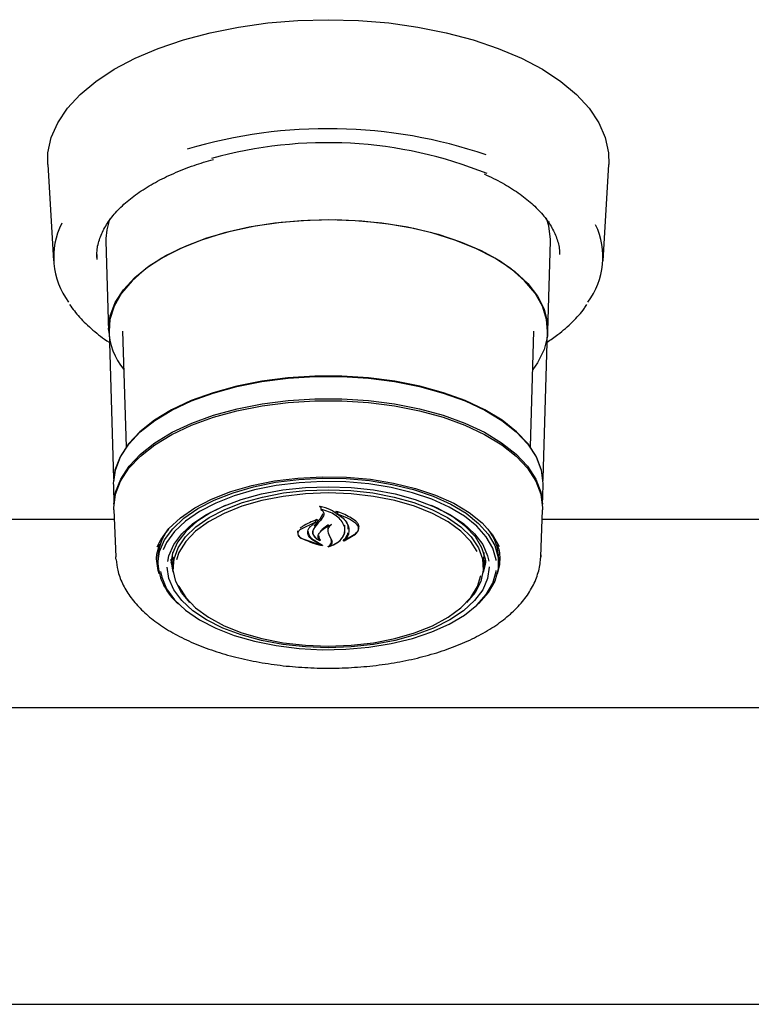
# Model space of a CAD drawing. Header units: inches. Extents: x 35 to 206, y 22 to 147.
# Tile 24 of 49: x 89.5 to 92.58, y 96.93 to 101.08. Entities that reach past the tile are written whole.
import ezdxf

# ---------------------------------------------------------------- set-up
doc = ezdxf.new("R2010")
doc.units = ezdxf.units.IN
doc.header["$LTSCALE"] = 16
doc.header["$MEASUREMENT"] = 0

msp = doc.modelspace()

# ---------------------------------------------------------------- linework, layer by layer
at = {"color": 7, "linetype": 'Continuous', "lineweight": 25}
for p, q in [((89.6167, 100.4671), (89.6414, 100.06)), ((91.9584, 100.06), (91.983, 100.4671)), ((91.7302, 100.2264), (91.7278, 100.2136)), ((89.8625, 100.1428), (89.8739, 99.7644)), ((91.7258, 99.7644), (91.7373, 100.1428)), ((91.7373, 100.1428), (91.7374, 100.1499)), ((91.7761, 100.0878), (91.7759, 100.0918)), ((89.8756, 99.764), (89.8944, 99.1425)), ((89.9329, 99.7648), (89.9477, 99.2765)), ((91.6521, 99.2765), (91.6668, 99.7648)), ((91.7054, 99.1425), (91.7242, 99.764)), ((89.8936, 99.1152), (89.8961, 99.0304)), ((91.7036, 99.0304), (91.7062, 99.1152)), ((90.769, 99.0213), (90.7639, 99.0245)), ((90.769, 99.0234), (90.769, 99.0128)), ((89.8961, 99.0108), (89.9041, 98.8124)), ((90.7651, 98.9736), (90.7781, 98.9951)), ((90.78, 98.9861), (90.7668, 98.9657)), ((90.8392, 99.0013), (90.8392, 98.9923)), ((91.6957, 98.8124), (91.7037, 99.0108)), ((89.8977, 98.9705), (88.6273, 98.9705)), ((90.7456, 98.9594), (90.6823, 98.9282)), ((90.7226, 98.9422), (90.7203, 98.9365)), ((90.7208, 98.9374), (90.7456, 98.9594)), ((90.7531, 98.9689), (90.7456, 98.9634)), ((90.7456, 98.9661), (90.7456, 98.9594)), ((90.7975, 98.9372), (90.7975, 98.9229)), ((90.8701, 98.9263), (90.8701, 98.9464)), ((90.8701, 98.9154), (90.8702, 98.9309)), ((90.9276, 98.9323), (90.9276, 98.9377)), ((92.9725, 98.9705), (91.7021, 98.9705)), ((90.6718, 98.9152), (90.6718, 98.9111)), ((90.6881, 98.8899), (90.7707, 98.8625)), ((90.7347, 98.921), (90.7347, 98.917)), ((90.7989, 98.9146), (90.8056, 98.9)), ((90.8056, 98.9), (90.8143, 98.8825)), ((90.8641, 98.8803), (90.9163, 98.912)), ((90.867, 98.8811), (90.9148, 98.9089)), ((90.7707, 98.8625), (90.7348, 98.8832)), ((90.7362, 98.8861), (90.7754, 98.8625)), ((90.7626, 98.8847), (90.7626, 98.8827)), ((90.7707, 98.8634), (90.7707, 98.8625)), ((90.8052, 98.8585), (90.8052, 98.8579)), ((90.867, 98.8831), (90.867, 98.8811)), ((89.9046, 98.8032), (89.9041, 98.8124)), ((90.0757, 98.8012), (90.0759, 98.8085)), ((90.0759, 98.8051), (90.076, 98.8124)), ((90.1436, 98.8179), (90.1442, 98.8316)), ((90.1438, 98.8113), (90.1436, 98.8179)), ((90.1438, 98.8113), (90.1457, 98.7623)), ((91.454, 98.7623), (91.456, 98.8113)), ((91.4556, 98.8316), (91.456, 98.8113)), ((91.5224, 98.8254), (91.5239, 98.8085)), ((91.6959, 98.8214), (91.6957, 98.8124)), ((90.081, 98.7977), (90.0818, 98.7784)), ((90.1456, 98.7661), (90.1377, 98.8036)), ((91.4621, 98.8036), (91.4542, 98.7661)), ((91.518, 98.7784), (91.5187, 98.7977)), ((91.5187, 98.7977), (91.5189, 98.8049)), ((98.4418, 98.1772), (62.908, 98.1772)), ((62.8151, 96.9272), (98.5347, 96.9272))]:
    msp.add_line(p, q, dxfattribs=at)
at = {"color": 7, "linetype": 'Continuous', "lineweight": 25, "flags": 128}
for points in [[(89.6167, 100.4671), (89.6178, 100.5164), (89.6316, 100.5801), (89.659, 100.6428), (89.6998, 100.7036), (89.7536, 100.7618), (89.8196, 100.8168), (89.8972, 100.8679), (89.9853, 100.9145), (90.083, 100.956), (90.1892, 100.9921), (90.3025, 101.0221), (90.4216, 101.0459), (90.5452, 101.063), (90.6718, 101.0734), (90.7999, 101.0769), (90.928, 101.0734), (91.0546, 101.063), (91.1781, 101.0459), (91.2973, 101.0221), (91.4106, 100.9921), (91.5167, 100.956), (91.6145, 100.9145), (91.7026, 100.8679), (91.7802, 100.8168), (91.8462, 100.7618), (91.9, 100.7036), (91.9408, 100.6428), (91.9682, 100.5801), (91.9819, 100.5164), (91.983, 100.4671)], [(89.8738, 99.7714), (89.8808, 99.8283), (89.9018, 99.8843), (89.9364, 99.9387), (89.984, 99.9905), (90.044, 100.0389), (90.1155, 100.0833), (90.1974, 100.123), (90.2884, 100.1574), (90.3871, 100.1859), (90.4921, 100.2081), (90.6018, 100.2237), (90.7144, 100.2325), (90.8284, 100.2342), (90.9419, 100.2289), (91.0533, 100.2168), (91.1608, 100.1978), (91.2629, 100.1724), (91.358, 100.1409), (91.4445, 100.1038), (91.5214, 100.0617), (91.5872, 100.0152), (91.6412, 99.9649), (91.6824, 99.9118), (91.7102, 99.8565), (91.7242, 99.7999), (91.7242, 99.7429), (91.7102, 99.6863), (91.6824, 99.631), (91.6619, 99.6022)], [(90.7999, 100.2332), (90.6863, 100.2297), (90.5744, 100.2192), (90.466, 100.202), (90.3626, 100.1782), (90.2658, 100.1482), (90.1771, 100.1125), (90.0979, 100.0717), (90.0293, 100.0263), (89.9724, 99.977), (89.928, 99.9246), (89.8969, 99.8698), (89.8794, 99.8136), (89.8756, 99.764)], [(91.7242, 99.764), (91.7203, 99.8136), (91.7029, 99.8698), (91.6717, 99.9246), (91.6274, 99.977), (91.5705, 100.0263), (91.5019, 100.0717), (91.4227, 100.1125), (91.334, 100.1482), (91.2372, 100.1782), (91.1338, 100.202), (91.0254, 100.2192), (90.9135, 100.2297), (90.7999, 100.2332)], [(91.7374, 100.1499), (91.7303, 100.2075), (91.7202, 100.2393)], [(89.8236, 100.0878), (89.8234, 100.078), (89.8237, 100.0667)], [(91.7062, 99.1152), (91.7063, 99.1221), (91.6992, 99.1789), (91.6778, 99.2348), (91.6427, 99.2889), (91.5942, 99.3404), (91.5332, 99.3885), (91.4606, 99.4323), (91.3777, 99.4713), (91.2856, 99.5048), (91.1858, 99.5322), (91.08, 99.5531), (90.9697, 99.5673), (90.8568, 99.5744), (90.743, 99.5744), (90.63, 99.5673), (90.5198, 99.5531), (90.4139, 99.5322), (90.3142, 99.5048), (90.2221, 99.4713), (90.1391, 99.4323), (90.0666, 99.3885), (90.0056, 99.3404), (89.9571, 99.2889), (89.9219, 99.2348), (89.9006, 99.1789), (89.8935, 99.1221), (89.8936, 99.1152)], [(89.8953, 99.1298), (89.9023, 99.1781), (89.9235, 99.2339), (89.9587, 99.288), (90.007, 99.3394), (90.0679, 99.3873), (90.1403, 99.4311), (90.2232, 99.47), (90.3151, 99.5034), (90.4147, 99.5308), (90.5203, 99.5517), (90.6304, 99.5658), (90.7431, 99.5729), (90.8567, 99.5729), (90.9694, 99.5658), (91.0795, 99.5517), (91.1851, 99.5308), (91.2847, 99.5034), (91.3766, 99.47), (91.4594, 99.4311), (91.5319, 99.3873), (91.5927, 99.3394), (91.6411, 99.288), (91.6762, 99.2339), (91.6975, 99.1781), (91.7043, 99.1346)], [(89.8961, 99.0108), (89.8959, 99.0199), (89.903, 99.0766), (89.9243, 99.1323), (89.9594, 99.1863), (90.0077, 99.2377), (90.0685, 99.2856), (90.1409, 99.3293), (90.2237, 99.3682), (90.3155, 99.4015), (90.415, 99.4289), (90.5205, 99.4498), (90.6305, 99.4639), (90.7431, 99.471), (90.8566, 99.471), (90.9693, 99.4639), (91.0792, 99.4498), (91.1848, 99.4289), (91.2843, 99.4015), (91.3761, 99.3682), (91.4589, 99.3293), (91.5312, 99.2856), (91.5921, 99.2377), (91.6404, 99.1863), (91.6755, 99.1323), (91.6968, 99.0766), (91.7039, 99.0199), (91.7037, 99.0108)], [(89.8964, 99.0348), (89.9034, 99.0852), (89.9247, 99.1409), (89.9597, 99.1949), (90.0081, 99.2462), (90.0689, 99.2941), (90.1412, 99.3378), (90.2239, 99.3767), (90.3157, 99.41), (90.4152, 99.4374), (90.5207, 99.4583), (90.6306, 99.4724), (90.7431, 99.4795), (90.8566, 99.4795), (90.9692, 99.4724), (91.0791, 99.4583), (91.1846, 99.4374), (91.2841, 99.41), (91.3759, 99.3767), (91.4586, 99.3378), (91.5309, 99.2941), (91.5917, 99.2462), (91.64, 99.1949), (91.6751, 99.1409), (91.6964, 99.0852), (91.7034, 99.0348)], [(90.079, 98.8555), (90.0932, 98.8845), (90.1282, 98.9327), (90.1764, 98.978), (90.2367, 99.0195), (90.3079, 99.0564), (90.3888, 99.088), (90.4776, 99.1136), (90.5727, 99.1328), (90.6722, 99.1452), (90.7742, 99.1506), (90.8767, 99.1488), (90.9778, 99.1399), (91.0753, 99.1241), (91.1675, 99.1016), (91.2525, 99.0729), (91.3288, 99.0386), (91.3947, 98.9993), (91.449, 98.9558), (91.4908, 98.9089), (91.519, 98.8596), (91.52, 98.8572)], [(90.0817, 98.7856), (90.0887, 98.8356), (90.1095, 98.8846), (90.1438, 98.9317), (90.1908, 98.9759), (90.2497, 99.0165), (90.3193, 99.0525), (90.3983, 99.0833), (90.485, 99.1084), (90.5779, 99.1272), (90.6752, 99.1393), (90.7748, 99.1445), (90.875, 99.1428), (90.9736, 99.1341), (91.0689, 99.1186), (91.159, 99.0966), (91.2421, 99.0686), (91.3165, 99.0351), (91.3809, 98.9967), (91.434, 98.9542), (91.4748, 98.9085), (91.5024, 98.8603), (91.5164, 98.8107), (91.5164, 98.7606), (91.5024, 98.711), (91.4748, 98.6628), (91.434, 98.617), (91.4317, 98.6149)], [(91.5078, 98.7983), (91.5075, 98.8008), (91.4937, 98.8498), (91.4664, 98.8974), (91.4262, 98.9426), (91.3738, 98.9845), (91.3101, 99.0224), (91.2366, 99.0556), (91.1546, 99.0832), (91.0656, 99.1049), (90.9715, 99.1202), (90.874, 99.1288), (90.7751, 99.1305), (90.6767, 99.1254), (90.5807, 99.1134), (90.4889, 99.0948), (90.4032, 99.0701), (90.3252, 99.0396), (90.2565, 99.0041), (90.1983, 98.964), (90.1519, 98.9203), (90.118, 98.8738), (90.1032, 98.8429)], [(90.123, 98.7936), (90.1282, 98.8177), (90.1487, 98.8651), (90.1826, 98.9104), (90.229, 98.9529), (90.287, 98.9917), (90.3555, 99.0259), (90.433, 99.0549), (90.518, 99.0781), (90.6087, 99.095), (90.7033, 99.1053), (90.7999, 99.1088), (90.8965, 99.1053), (90.9911, 99.095), (91.0818, 99.0781), (91.1668, 99.0549), (91.2443, 99.0259), (91.3128, 98.9917), (91.3708, 98.9529), (91.4172, 98.9104), (91.451, 98.8651), (91.4716, 98.8177), (91.4766, 98.7952)], [(90.2167, 98.6206), (90.1807, 98.6633), (90.1565, 98.7095), (90.146, 98.757), (90.1495, 98.8047), (90.1669, 98.8517), (90.1977, 98.8969), (90.2414, 98.9393), (90.297, 98.9782), (90.3633, 99.0126), (90.4389, 99.0417), (90.5222, 99.0651), (90.6114, 99.0822), (90.7046, 99.0926), (90.7999, 99.096)], [(91.4275, 98.8357), (91.4011, 98.8774), (91.3593, 98.9209), (91.3049, 98.9608), (91.2392, 98.9962), (91.1637, 99.0263), (91.0801, 99.0504), (90.9903, 99.068), (90.8962, 99.0788), (90.7999, 99.0824), (90.7036, 99.0788), (90.6095, 99.068), (90.5196, 99.0504), (90.436, 99.0263), (90.3606, 98.9962), (90.2949, 98.9608), (90.2405, 98.9209), (90.1986, 98.8774), (90.1702, 98.8313), (90.1594, 98.8011)], [(90.7999, 99.096), (90.8951, 99.0926), (90.9884, 99.0822), (91.0776, 99.0651), (91.1609, 99.0417), (91.2365, 99.0126), (91.3028, 98.9782), (91.3584, 98.9393), (91.402, 98.8969), (91.4329, 98.8517), (91.4502, 98.8047), (91.4537, 98.757), (91.4433, 98.7095), (91.4191, 98.6633), (91.3831, 98.6206)], [(90.3649, 99.0299), (90.3053, 99.0006), (90.2461, 98.9622), (90.1986, 98.92), (90.164, 98.8747), (90.1429, 98.8274), (90.136, 98.7857)], [(91.4638, 98.7857), (91.4622, 98.8033), (91.448, 98.8512), (91.4201, 98.8976), (91.379, 98.9415), (91.3255, 98.982), (91.2608, 99.0181), (91.2349, 99.0299)], [(91.5237, 98.8124), (91.5221, 98.7799), (91.5128, 98.742)], [(90.087, 98.742), (90.0829, 98.7548), (90.0759, 98.8051)], [(91.4785, 98.7708), (91.4785, 98.7695), (91.4716, 98.7212), (91.451, 98.6739), (91.4172, 98.6285), (91.3708, 98.586), (91.3128, 98.5472), (91.2443, 98.513), (91.1668, 98.484), (91.0818, 98.4608), (90.9911, 98.4439), (90.8965, 98.4336), (90.7999, 98.4301), (90.7033, 98.4336), (90.6087, 98.4439), (90.518, 98.4608), (90.433, 98.484), (90.3555, 98.513), (90.287, 98.5472), (90.229, 98.586), (90.1826, 98.6285), (90.1487, 98.6739), (90.1282, 98.7212), (90.1212, 98.7695), (90.1212, 98.7695)], [(90.1471, 98.747), (90.144, 98.7566), (90.137, 98.7987)], [(91.4628, 98.7987), (91.4611, 98.7807), (91.4527, 98.747)], [(90.0922, 98.7518), (90.0975, 98.7267), (90.118, 98.6783), (90.1519, 98.6318), (90.1983, 98.5881), (90.2565, 98.5481), (90.3252, 98.5125), (90.4032, 98.482), (90.4889, 98.4573), (90.5807, 98.4388), (90.6767, 98.4268), (90.7751, 98.4216), (90.874, 98.4234), (90.9715, 98.4319), (91.0656, 98.4472), (91.1546, 98.4689), (91.2366, 98.4966), (91.3101, 98.5297), (91.3738, 98.5676), (91.4262, 98.6096), (91.4664, 98.6548), (91.4937, 98.7023), (91.5075, 98.7513), (91.508, 98.7549)], [(90.7999, 98.4365), (90.8962, 98.4401), (90.9903, 98.4508), (91.0801, 98.4685), (91.1637, 98.4926), (91.2392, 98.5227), (91.3049, 98.5581), (91.3593, 98.598), (91.4011, 98.6414), (91.4296, 98.6876), (91.4437, 98.7338)], [(90.1675, 98.6936), (90.1702, 98.6876), (90.1986, 98.6414), (90.2405, 98.598), (90.2949, 98.5581), (90.3606, 98.5227), (90.436, 98.4926), (90.5196, 98.4685), (90.6095, 98.4508), (90.7036, 98.4401), (90.7999, 98.4365)]]:
    msp.add_lwpolyline(points, dxfattribs=at)
at = {"color": 7, "linetype": 'Continuous', "lineweight": 25}
for centre, radius, start, end in [((90.7978, 98.5379), 2.0797, 71.267, 106.5572), ((90.7956, 98.7499), 1.8087, 68.1079, 105.6516), ((89.9578, 100.0766), 0.3158, 153.231, 216.894), ((90.1095, 100.1487), 0.247, 159.0239, 181.3834), ((91.6423, 100.0766), 0.3156, 323.0309, 25.4922), ((90.1565, 99.7817), 0.2829, 182.083, 219.3793), ((88.9805, 100.3536), 2.2559, 321.2931, 322.2856), ((88.727, 100.6518), 2.6464, 319.6099, 320.424), ((90.2931, 98.7996), 0.2121, 142.11, 180.5336), ((91.3063, 98.7992), 0.2127, 1.5517, 37.9275), ((90.3225, 98.8003), 0.2413, 183.4755, 230.1902)]:
    msp.add_arc(centre, radius, start, end, dxfattribs=at)
for points, knots in [([(89.825, 100.0687), (89.8245, 100.0802), (89.8231, 100.1092), (89.835, 100.1555), (89.8589, 100.2071), (89.8953, 100.2572), (89.9429, 100.3051), (90.0012, 100.3502), (90.0694, 100.3921), (90.1472, 100.43), (90.2291, 100.4626), (90.288, 100.4799), (90.3155, 100.488)], [0, 0, 0, 0, 0.071667, 0.180604, 0.288215, 0.393655, 0.497571, 0.600776, 0.703777, 0.806783, 0.909905, 1, 1, 1, 1]), ([(91.4574, 100.4266), (91.4835, 100.4143), (91.5357, 100.3895), (91.6025, 100.3474), (91.6599, 100.3024), (91.7061, 100.2551), (91.7413, 100.2062), (91.7641, 100.1562), (91.7752, 100.1179), (91.7748, 100.0963), (91.7747, 100.0915)], [0, 0, 0, 0, 0.135779, 0.272585, 0.40918, 0.545721, 0.682521, 0.820296, 0.960141, 1, 1, 1, 1]), ([(89.7094, 99.876), (89.7225, 99.8583), (89.7501, 99.8211), (89.807, 99.7687), (89.8501, 99.7333), (89.8765, 99.7173), (89.877, 99.7169)], [0, 0, 0, 0, 0.308735, 0.649646, 0.992771, 1, 1, 1, 1]), ([(91.7228, 99.7181), (91.7382, 99.7284), (91.7782, 99.7552), (91.8304, 99.8031), (91.8707, 99.8456), (91.8864, 99.8709), (91.8896, 99.876)], [0, 0, 0, 0, 0.218245, 0.565517, 0.912318, 1, 1, 1, 1]), ([(90.7639, 99.0245), (90.7638, 99.0246), (90.7636, 99.0247), (90.7635, 99.0249), (90.7634, 99.0252), (90.7635, 99.0254), (90.7637, 99.0257), (90.764, 99.0258), (90.7643, 99.0259), (90.7645, 99.0259), (90.7647, 99.0259), (90.7647, 99.0259)], [0, 0, 0, 0, 0.12213, 0.244142, 0.369036, 0.495912, 0.621919, 0.744524, 0.862853, 0.97805, 1, 1, 1, 1]), ([(90.838, 98.9916), (90.8292, 98.9984), (90.8095, 99.0137), (90.7811, 99.0225), (90.765, 99.0258), (90.7647, 99.0259)], [0, 0, 0, 0, 0.441621, 0.989607, 1, 1, 1, 1]), ([(90.769, 99.0128), (90.7715, 99.0109), (90.7765, 99.0073), (90.7807, 99.0005), (90.7823, 98.9932), (90.7808, 98.9885), (90.78, 98.9861)], [0, 0, 0, 0, 0.2499, 0.499686, 0.749378, 1, 1, 1, 1]), ([(90.8648, 98.95), (90.8606, 98.957), (90.8523, 98.9712), (90.8299, 98.9892), (90.8023, 99.0041), (90.7801, 99.0099), (90.769, 99.0128)], [0, 0, 0, 0, 0.250871, 0.500222, 0.749371, 1, 1, 1, 1]), ([(90.8321, 99.0035), (90.832, 99.0036), (90.8318, 99.0037), (90.8317, 99.0039), (90.8317, 99.0042), (90.8317, 99.0044), (90.832, 99.0046), (90.8322, 99.0048), (90.8326, 99.0048), (90.8329, 99.0048), (90.833, 99.0048), (90.8331, 99.0048)], [0, 0, 0, 0, 0.117367, 0.234628, 0.354486, 0.476491, 0.598282, 0.717509, 0.833042, 0.945512, 1, 1, 1, 1]), ([(90.8392, 98.9987), (90.8381, 98.9997), (90.836, 99.0015), (90.8333, 99.0029), (90.8321, 99.0035)], [0, 0, 0, 0, 0.531998, 1, 1, 1, 1]), ([(90.9163, 98.9629), (90.8997, 98.9744), (90.8752, 98.9913), (90.8433, 99.0015), (90.8331, 99.0048)], [0, 0, 0, 0, 0.680616, 1, 1, 1, 1]), ([(90.8392, 98.9923), (90.8475, 98.9869), (90.864, 98.9762), (90.8797, 98.956), (90.8884, 98.9343), (90.8868, 98.9196), (90.8859, 98.9123)], [0, 0, 0, 0, 0.250697, 0.4998927, 0.7491855, 1, 1, 1, 1]), ([(90.9148, 98.9552), (90.9039, 98.9626), (90.8822, 98.9776), (90.8535, 98.9874), (90.8392, 98.9923)], [0, 0, 0, 0, 0.500013, 1, 1, 1, 1]), ([(90.752, 98.97), (90.7308, 98.9614), (90.7049, 98.9509), (90.6845, 98.9368), (90.6808, 98.9343)], [0, 0, 0, 0, 0.820436, 1, 1, 1, 1]), ([(90.7132, 98.9158), (90.7135, 98.9195), (90.7141, 98.927), (90.7186, 98.9339), (90.7208, 98.9374)], [0, 0, 0, 0, 0.500006, 1, 1, 1, 1]), ([(90.7427, 98.9369), (90.7396, 98.9322), (90.7335, 98.9228), (90.7352, 98.9073), (90.7444, 98.8929), (90.7565, 98.8861), (90.7626, 98.8827)], [0, 0, 0, 0, 0.249843, 0.499715, 0.749568, 1, 1, 1, 1]), ([(90.752, 98.97), (90.7521, 98.9701), (90.7523, 98.9701), (90.7527, 98.9701), (90.753, 98.97), (90.7533, 98.9699), (90.7534, 98.9697), (90.7535, 98.9694), (90.7535, 98.9692), (90.7533, 98.969), (90.7532, 98.9689), (90.7531, 98.9689)], [0, 0, 0, 0, 0.111143, 0.222305, 0.333266, 0.445656, 0.560691, 0.678524, 0.798104, 0.917527, 1, 1, 1, 1]), ([(90.7634, 98.9148), (90.7697, 98.9217), (90.7824, 98.9353), (90.803, 98.9446), (90.8134, 98.9493)], [0, 0, 0, 0, 0.500033, 1, 1, 1, 1]), ([(90.8011, 98.9478), (90.7915, 98.9418), (90.7773, 98.9329), (90.7682, 98.9218), (90.7652, 98.918)], [0, 0, 0, 0, 0.6668319, 1, 1, 1, 1]), ([(90.8134, 98.9493), (90.8103, 98.9468), (90.8043, 98.9419), (90.7991, 98.9331), (90.7968, 98.9238), (90.7982, 98.9177), (90.7989, 98.9146)], [0, 0, 0, 0, 0.249883, 0.499402, 0.749299, 1, 1, 1, 1]), ([(90.8682, 98.9118), (90.8693, 98.9182), (90.8717, 98.931), (90.8671, 98.9436), (90.8648, 98.95)], [0, 0, 0, 0, 0.499997, 1, 1, 1, 1]), ([(90.8835, 98.9297), (90.8842, 98.9357), (90.8853, 98.9453), (90.8795, 98.954), (90.8774, 98.9572)], [0, 0, 0, 0, 0.634591, 1, 1, 1, 1]), ([(90.9148, 98.9089), (90.9184, 98.9125), (90.9256, 98.9196), (90.9286, 98.9323), (90.9256, 98.9448), (90.9184, 98.9517), (90.9148, 98.9552)], [0, 0, 0, 0, 0.249982, 0.499986, 0.749961, 1, 1, 1, 1]), ([(90.9163, 98.912), (90.9201, 98.916), (90.9276, 98.9241), (90.9306, 98.9382), (90.9273, 98.9519), (90.9199, 98.9593), (90.9163, 98.9629)], [0, 0, 0, 0, 0.25361, 0.507148, 0.762072, 1, 1, 1, 1]), ([(90.6718, 98.9225), (90.6707, 98.9206), (90.6694, 98.9183), (90.67, 98.9158), (90.6701, 98.9153)], [0, 0, 0, 0, 0.798795, 1, 1, 1, 1]), ([(90.6823, 98.9282), (90.6806, 98.9269), (90.677, 98.9241), (90.6736, 98.9192), (90.6717, 98.914), (90.6717, 98.9086), (90.6733, 98.9033), (90.6767, 98.8982), (90.6816, 98.8936), (90.6859, 98.8912), (90.6881, 98.8899)], [0, 0, 0, 0, 0.124988, 0.249788, 0.37493, 0.499758, 0.624703, 0.749738, 0.874683, 1, 1, 1, 1]), ([(90.6732, 98.9048), (90.6746, 98.9024), (90.6776, 98.8974), (90.6837, 98.8936), (90.6869, 98.8917)], [0, 0, 0, 0, 0.479514, 1, 1, 1, 1]), ([(90.6869, 98.8917), (90.7106, 98.881), (90.7384, 98.8684), (90.7699, 98.8623), (90.7745, 98.8614)], [0, 0, 0, 0, 0.853885, 1, 1, 1, 1]), ([(90.7348, 98.8832), (90.7286, 98.888), (90.7162, 98.8975), (90.7142, 98.9097), (90.7132, 98.9158)], [0, 0, 0, 0, 0.49991, 1, 1, 1, 1]), ([(90.7152, 98.9198), (90.716, 98.9144), (90.7176, 98.9037), (90.7272, 98.8925), (90.7345, 98.8874), (90.7362, 98.8861)], [0, 0, 0, 0, 0.432173, 0.864462, 1, 1, 1, 1]), ([(90.7337, 98.9211), (90.7336, 98.9181), (90.7332, 98.9098), (90.7415, 98.8971), (90.7534, 98.8874), (90.7623, 98.8833), (90.7646, 98.8822)], [0, 0, 0, 0, 0.192759, 0.536655, 0.878182, 1, 1, 1, 1]), ([(90.7626, 98.8827), (90.761, 98.8853), (90.7579, 98.8905), (90.7568, 98.8988), (90.7583, 98.9071), (90.7617, 98.9123), (90.7634, 98.9148)], [0, 0, 0, 0, 0.249761, 0.499115, 0.749034, 1, 1, 1, 1]), ([(90.76, 98.901), (90.76, 98.898), (90.7599, 98.8917), (90.7639, 98.886), (90.766, 98.883)], [0, 0, 0, 0, 0.4774995, 1, 1, 1, 1]), ([(90.8009, 98.8558), (90.8104, 98.8592), (90.8319, 98.8671), (90.8582, 98.8876), (90.866, 98.9059), (90.8701, 98.9154)], [0, 0, 0, 0, 0.276671, 0.623599, 1, 1, 1, 1]), ([(90.8052, 98.8579), (90.8132, 98.8609), (90.8289, 98.8669), (90.8474, 98.8799), (90.8615, 98.8949), (90.8659, 98.9062), (90.8682, 98.9118)], [0, 0, 0, 0, 0.250595, 0.499824, 0.749213, 1, 1, 1, 1]), ([(90.8627, 98.8812), (90.8691, 98.8882), (90.879, 98.8991), (90.8826, 98.9117), (90.8839, 98.9162)], [0, 0, 0, 0, 0.636807, 1, 1, 1, 1]), ([(90.8859, 98.9123), (90.8841, 98.9067), (90.8805, 98.8957), (90.8715, 98.886), (90.867, 98.8811)], [0, 0, 0, 0, 0.5000115, 1, 1, 1, 1]), ([(90.0757, 98.802), (90.076, 98.8092), (90.0767, 98.8305), (90.084, 98.8519), (90.0889, 98.8661)], [0, 0, 0, 0, 0.3401984, 1, 1, 1, 1]), ([(90.7661, 98.8827), (90.7661, 98.8827), (90.7661, 98.8826), (90.766, 98.8824), (90.7658, 98.8822), (90.7655, 98.8821), (90.7651, 98.8821), (90.7648, 98.8821), (90.7647, 98.8822), (90.7646, 98.8822)], [0, 0, 0, 0, 0.094172, 0.255471, 0.415572, 0.573572, 0.729532, 0.884408, 1, 1, 1, 1]), ([(90.7754, 98.8625), (90.7755, 98.8624), (90.7757, 98.8623), (90.7758, 98.8621), (90.7758, 98.8619), (90.7757, 98.8617), (90.7755, 98.8615), (90.7752, 98.8614), (90.7748, 98.8613), (90.7746, 98.8614), (90.7745, 98.8614)], [0, 0, 0, 0, 0.12581, 0.251585, 0.378177, 0.505106, 0.63142, 0.756438, 0.880071, 1, 1, 1, 1]), ([(90.8009, 98.8558), (90.8008, 98.8557), (90.8006, 98.8557), (90.8002, 98.8557), (90.7999, 98.8558), (90.7997, 98.8559), (90.7995, 98.8561), (90.7995, 98.8563), (90.7995, 98.8565), (90.7997, 98.8567), (90.7998, 98.8568), (90.7998, 98.8568)], [0, 0, 0, 0, 0.116877, 0.233765, 0.350472, 0.467703, 0.586047, 0.705625, 0.826022, 0.946452, 1, 1, 1, 1]), ([(90.7998, 98.8568), (90.8013, 98.8577), (90.8061, 98.8607), (90.8119, 98.8673), (90.8147, 98.876), (90.8131, 98.8816), (90.8124, 98.8841)], [0, 0, 0, 0, 0.1302112, 0.4367321, 0.7461774, 1, 1, 1, 1]), ([(90.8143, 98.8825), (90.815, 98.8804), (90.8164, 98.8761), (90.8151, 98.8695), (90.8117, 98.8632), (90.8074, 98.8597), (90.8052, 98.8579)], [0, 0, 0, 0, 0.249935, 0.499492, 0.74938, 1, 1, 1, 1]), ([(90.8641, 98.8803), (90.864, 98.8803), (90.8638, 98.8802), (90.8634, 98.8802), (90.8631, 98.8803), (90.8628, 98.8804), (90.8626, 98.8806), (90.8625, 98.8808), (90.8626, 98.881), (90.8626, 98.8811), (90.8627, 98.8812), (90.8627, 98.8812)], [0, 0, 0, 0, 0.122014, 0.244066, 0.365289, 0.486321, 0.608229, 0.731707, 0.85679, 0.982818, 1, 1, 1, 1]), ([(91.5101, 98.8671), (91.5154, 98.8546), (91.5216, 98.8401), (91.5218, 98.8256), (91.5219, 98.8235)], [0, 0, 0, 0, 0.8574069, 1, 1, 1, 1]), ([(89.9058, 98.8014), (89.9073, 98.7864), (89.9108, 98.7521), (89.9306, 98.7001), (89.9621, 98.6462), (90.0055, 98.5949), (90.0601, 98.5466), (90.1255, 98.5021), (90.2006, 98.4622), (90.284, 98.4275), (90.3744, 98.3984), (90.4705, 98.3752), (90.5709, 98.3581), (90.6744, 98.3473), (90.7795, 98.3429), (90.8848, 98.3448), (90.989, 98.3532), (91.0906, 98.3678), (91.1884, 98.3886), (91.281, 98.4154), (91.3672, 98.4479), (91.4459, 98.4859), (91.5161, 98.5292), (91.5764, 98.5774), (91.6258, 98.6303), (91.6631, 98.6868), (91.687, 98.7458), (91.6953, 98.7919), (91.6958, 98.8176), (91.6959, 98.8233)], [0, 0, 0, 0, 0.027535, 0.063054, 0.099193, 0.136378, 0.174585, 0.21346, 0.252605, 0.291725, 0.330731, 0.369617, 0.4084, 0.447111, 0.485778, 0.524432, 0.563098, 0.6018, 0.640569, 0.679439, 0.718445, 0.75762, 0.79698, 0.836493, 0.875937, 0.914885, 0.952825, 0.989514, 1, 1, 1, 1])]:
    msp.add_open_spline(points, degree=3, knots=knots, dxfattribs=at)

doc.saveas('drawing.dxf')
